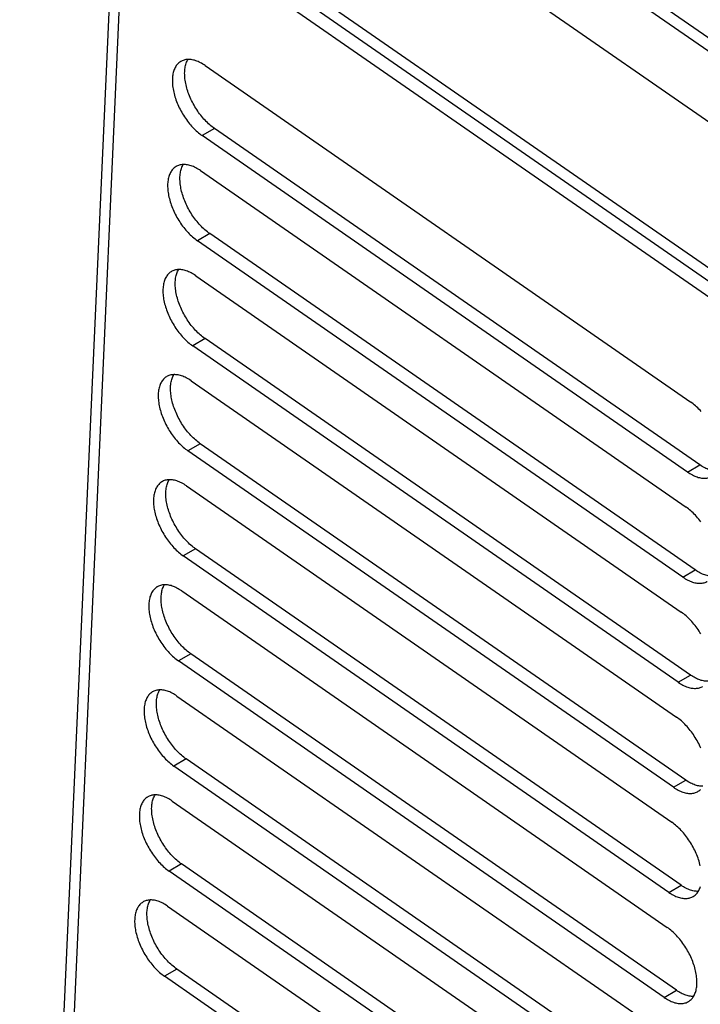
# Model space of a CAD drawing. Extents: x 0 to 594, y 0 to 420.
# Tile 33 of 55: x 494.56 to 500.56, y 130.64 to 139.32. Entities that reach past the tile are written whole.
import ezdxf

# ---------------------------------------------------------------- set-up
doc = ezdxf.new("R2010")
doc.units = 0
doc.header["$LTSCALE"] = 32.67
doc.layers.get('0').update_dxf_attribs({"linetype": 'CONTINUOUS'})

msp = doc.modelspace()

# ---------------------------------------------------------------- linework, layer by layer
at = {"color": 7, "linetype": 'CONTINUOUS'}
for p, q in [((502.2228, 138.056), (497.9467, 141.0213)), ((502.2176, 137.9402), (497.9415, 140.9055)), ((497.3681, 140.686), (501.6442, 137.7207)), ((495.5968, 140.6252), (502.2868, 135.986)), ((495.3978, 140.5276), (494.5623, 121.8896)), ((502.2817, 135.8703), (495.5916, 140.5095)), ((502.1732, 135.8074), (495.4831, 140.4466)), ((496.1968, 138.9173), (500.4729, 135.952)), ((500.5537, 135.3975), (496.2776, 138.3627)), ((500.4452, 135.3346), (496.1692, 138.2999)), ((496.1553, 137.9912), (500.4314, 135.0259)), ((500.5122, 134.4714), (496.2361, 137.4367)), ((500.4037, 134.4085), (496.1276, 137.3738)), ((496.1138, 137.0651), (500.3899, 134.0998)), ((500.3622, 133.4824), (496.0861, 136.4477)), ((500.4707, 133.5453), (496.1946, 136.5106)), ((496.0723, 136.139), (500.3484, 133.1738)), ((500.4292, 132.6192), (496.1531, 135.5845)), ((500.3207, 132.5564), (496.0446, 135.5216)), ((496.0308, 135.2129), (500.3069, 132.2477)), ((500.3877, 131.6932), (496.1116, 134.6584)), ((500.2792, 131.6303), (496.0031, 134.5955)), ((495.9893, 134.2869), (500.2654, 131.3216)), ((500.2377, 130.7042), (495.9616, 133.6695)), ((500.3462, 130.7671), (496.0701, 133.7323)), ((495.9478, 133.3608), (500.2238, 130.3955)), ((500.3047, 129.841), (496.0286, 132.8063)), ((500.1962, 129.7781), (495.9201, 132.7434)), ((495.9062, 132.4347), (500.1823, 129.4694)), ((500.2632, 128.9149), (495.9871, 131.8802)), ((500.1547, 128.852), (495.8786, 131.8173)), ((495.8647, 131.5086), (500.1408, 128.5434)), ((500.1131, 127.926), (495.8371, 130.8912)), ((500.2216, 127.9888), (495.9455, 130.9541))]:
    msp.add_line(p, q, dxfattribs=at)
at = {"color": 9, "linetype": 'CONTINUOUS'}
for p, q in [((495.4831, 140.4466), (494.6425, 121.6935)), ((496.2776, 138.3627), (496.1692, 138.2999)), ((496.2361, 137.4367), (496.1276, 137.3738)), ((496.1946, 136.5106), (496.0861, 136.4477)), ((496.1531, 135.5845), (496.0446, 135.5216)), ((500.4452, 135.3346), (500.5537, 135.3975)), ((496.1116, 134.6584), (496.0031, 134.5955)), ((500.4037, 134.4085), (500.5122, 134.4714)), ((496.0701, 133.7323), (495.9616, 133.6695)), ((500.3622, 133.4824), (500.4707, 133.5453)), ((496.0286, 132.8063), (495.9201, 132.7434)), ((500.3207, 132.5564), (500.4292, 132.6192)), ((495.9871, 131.8802), (495.8786, 131.8173)), ((500.2792, 131.6303), (500.3877, 131.6932)), ((495.9455, 130.9541), (495.8371, 130.8912)), ((500.2377, 130.7042), (500.3462, 130.7671))]:
    msp.add_line(p, q, dxfattribs=at)
at = {"color": 7, "linetype": 'CONTINUOUS'}
for points in [[(495.9824, 138.9546), (495.979, 138.9526), (495.972, 138.9478), (495.9653, 138.9426), (495.959, 138.9369), (495.9529, 138.9308), (495.9472, 138.9241), (495.9419, 138.917), (495.9369, 138.9094), (495.9323, 138.9014), (495.928, 138.893), (495.9241, 138.8841), (495.9206, 138.8748), (495.9175, 138.8652), (495.9148, 138.8551), (495.9125, 138.8448), (495.9105, 138.834), (495.909, 138.8229), (495.9078, 138.8116), (495.9071, 138.7999), (495.9068, 138.7879), (495.9069, 138.7757), (495.9073, 138.7632), (495.9082, 138.7505), (495.9095, 138.7376), (495.9112, 138.7245), (495.9133, 138.7112), (495.9158, 138.6978), (495.9187, 138.6843), (495.9219, 138.6706), (495.9256, 138.6569), (495.9296, 138.643), (495.934, 138.6292), (495.9388, 138.6153), (495.9439, 138.6013), (495.9494, 138.5874), (495.9552, 138.5736), (495.9614, 138.5598), (495.9678, 138.546), (495.9746, 138.5323), (495.9817, 138.5188), (495.9891, 138.5054), (495.9968, 138.4921), (496.0047, 138.479), (496.013, 138.4661), (496.0214, 138.4534), (496.0301, 138.441), (496.039, 138.4288), (496.0482, 138.4168), (496.0575, 138.4051), (496.067, 138.3938), (496.0767, 138.3827), (496.0866, 138.372), (496.0965, 138.3616), (496.1067, 138.3516), (496.1169, 138.3419), (496.1272, 138.3327), (496.1376, 138.3238), (496.1481, 138.3154), (496.1586, 138.3074), (496.1692, 138.2999)], [(496.1968, 138.9173), (496.1863, 138.9244), (496.1757, 138.931), (496.1651, 138.9372), (496.1546, 138.9428), (496.1441, 138.948), (496.1336, 138.9527), (496.1232, 138.9569), (496.1129, 138.9606), (496.1028, 138.9638), (496.0927, 138.9664), (496.0828, 138.9685), (496.073, 138.9701), (496.0634, 138.9711), (496.0539, 138.9717), (496.0446, 138.9717), (496.0356, 138.9711), (496.0268, 138.97), (496.0181, 138.9684), (496.0098, 138.9663), (496.0017, 138.9636), (495.9938, 138.9605), (495.9862, 138.9568), (495.9824, 138.9546)], [(496.2776, 138.3627), (496.2671, 138.3703), (496.2566, 138.3783), (496.2461, 138.3867), (496.2357, 138.3956), (496.2254, 138.4048), (496.2152, 138.4145), (496.205, 138.4245), (496.1951, 138.4349), (496.1852, 138.4456), (496.1755, 138.4566), (496.166, 138.468), (496.1567, 138.4797), (496.1475, 138.4916), (496.1386, 138.5039), (496.1299, 138.5163), (496.1214, 138.529), (496.1132, 138.5419), (496.1053, 138.555), (496.0976, 138.5683), (496.0902, 138.5817), (496.0831, 138.5952), (496.0763, 138.6089), (496.0698, 138.6226), (496.0637, 138.6364), (496.0579, 138.6503), (496.0524, 138.6642), (496.0473, 138.6781), (496.0425, 138.692), (496.0381, 138.7059), (496.0341, 138.7197), (496.0304, 138.7335), (496.0272, 138.7471), (496.0243, 138.7607), (496.0218, 138.7741), (496.0197, 138.7874), (496.018, 138.8005), (496.0167, 138.8134), (496.0158, 138.8261), (496.0154, 138.8385), (496.0153, 138.8508), (496.0156, 138.8627), (496.0163, 138.8744), (496.0175, 138.8858), (496.019, 138.8969), (496.021, 138.9076), (496.0233, 138.918), (496.026, 138.928), (496.0291, 138.9377), (496.0326, 138.947), (496.0365, 138.9558), (496.0408, 138.9643), (496.045, 138.9717)], [(495.9409, 138.0286), (495.9374, 138.0265), (495.9305, 138.0218), (495.9238, 138.0166), (495.9174, 138.0109), (495.9114, 138.0047), (495.9057, 137.998), (495.9004, 137.9909), (495.8954, 137.9833), (495.8908, 137.9753), (495.8865, 137.9669), (495.8826, 137.958), (495.8791, 137.9488), (495.876, 137.9391), (495.8733, 137.9291), (495.8709, 137.9187), (495.869, 137.9079), (495.8675, 137.8969), (495.8663, 137.8855), (495.8656, 137.8738), (495.8653, 137.8618), (495.8654, 137.8496), (495.8658, 137.8371), (495.8667, 137.8244), (495.868, 137.8115), (495.8697, 137.7984), (495.8718, 137.7852), (495.8743, 137.7717), (495.8772, 137.7582), (495.8804, 137.7445), (495.8841, 137.7308), (495.8881, 137.717), (495.8925, 137.7031), (495.8973, 137.6892), (495.9024, 137.6753), (495.9079, 137.6614), (495.9137, 137.6475), (495.9198, 137.6337), (495.9263, 137.6199), (495.9331, 137.6063), (495.9402, 137.5927), (495.9476, 137.5793), (495.9553, 137.566), (495.9632, 137.553), (495.9714, 137.5401), (495.9799, 137.5274), (495.9886, 137.5149), (495.9975, 137.5027), (496.0067, 137.4907), (496.016, 137.4791), (496.0255, 137.4677), (496.0352, 137.4566), (496.045, 137.4459), (496.055, 137.4355), (496.0651, 137.4255), (496.0754, 137.4159), (496.0857, 137.4066), (496.0961, 137.3978), (496.1066, 137.3893), (496.1171, 137.3813), (496.1276, 137.3738)], [(496.1553, 137.9912), (496.1447, 137.9983), (496.1342, 138.0049), (496.1236, 138.0111), (496.113, 138.0168), (496.1025, 138.022), (496.0921, 138.0266), (496.0817, 138.0308), (496.0714, 138.0345), (496.0613, 138.0377), (496.0512, 138.0403), (496.0413, 138.0424), (496.0315, 138.044), (496.0218, 138.0451), (496.0124, 138.0456), (496.0031, 138.0456), (495.9941, 138.045), (495.9852, 138.044), (495.9766, 138.0424), (495.9683, 138.0402), (495.9601, 138.0376), (495.9523, 138.0344), (495.9447, 138.0307), (495.9409, 138.0286)], [(496.2361, 137.4367), (496.2256, 137.4442), (496.2151, 137.4522), (496.2046, 137.4606), (496.1942, 137.4695), (496.1839, 137.4787), (496.1736, 137.4884), (496.1635, 137.4984), (496.1535, 137.5088), (496.1437, 137.5195), (496.134, 137.5306), (496.1245, 137.5419), (496.1152, 137.5536), (496.106, 137.5656), (496.0971, 137.5778), (496.0884, 137.5902), (496.0799, 137.6029), (496.0717, 137.6158), (496.0638, 137.6289), (496.0561, 137.6422), (496.0487, 137.6556), (496.0416, 137.6691), (496.0348, 137.6828), (496.0283, 137.6965), (496.0222, 137.7104), (496.0164, 137.7242), (496.0109, 137.7381), (496.0058, 137.752), (496.001, 137.7659), (495.9966, 137.7798), (495.9926, 137.7936), (495.9889, 137.8074), (495.9857, 137.8211), (495.9828, 137.8346), (495.9803, 137.848), (495.9782, 137.8613), (495.9765, 137.8744), (495.9752, 137.8873), (495.9743, 137.9), (495.9738, 137.9125), (495.9738, 137.9247), (495.9741, 137.9367), (495.9748, 137.9483), (495.976, 137.9597), (495.9775, 137.9708), (495.9794, 137.9815), (495.9818, 137.9919), (495.9845, 138.002), (495.9876, 138.0116), (495.9911, 138.0209), (495.995, 138.0297), (495.9993, 138.0382), (496.0035, 138.0456)], [(495.8994, 137.1025), (495.8959, 137.1004), (495.889, 137.0957), (495.8823, 137.0905), (495.8759, 137.0848), (495.8699, 137.0786), (495.8642, 137.0719), (495.8589, 137.0648), (495.8539, 137.0572), (495.8493, 137.0492), (495.845, 137.0408), (495.8411, 137.0319), (495.8376, 137.0227), (495.8345, 137.013), (495.8318, 137.003), (495.8294, 136.9926), (495.8275, 136.9819), (495.826, 136.9708), (495.8248, 136.9594), (495.8241, 136.9477), (495.8238, 136.9357), (495.8238, 136.9235), (495.8243, 136.911), (495.8252, 136.8983), (495.8265, 136.8854), (495.8282, 136.8723), (495.8303, 136.8591), (495.8328, 136.8457), (495.8356, 136.8321), (495.8389, 136.8184), (495.8426, 136.8047), (495.8466, 136.7909), (495.851, 136.777), (495.8558, 136.7631), (495.8609, 136.7492), (495.8664, 136.7353), (495.8722, 136.7214), (495.8783, 136.7076), (495.8848, 136.6938), (495.8916, 136.6802), (495.8987, 136.6666), (495.9061, 136.6532), (495.9138, 136.64), (495.9217, 136.6269), (495.9299, 136.614), (495.9384, 136.6013), (495.9471, 136.5888), (495.956, 136.5766), (495.9652, 136.5646), (495.9745, 136.553), (495.984, 136.5416), (495.9937, 136.5305), (496.0035, 136.5198), (496.0135, 136.5094), (496.0236, 136.4994), (496.0339, 136.4898), (496.0442, 136.4805), (496.0546, 136.4717), (496.065, 136.4633), (496.0756, 136.4553), (496.0861, 136.4477)], [(496.1138, 137.0651), (496.1032, 137.0722), (496.0926, 137.0788), (496.0821, 137.085), (496.0715, 137.0907), (496.061, 137.0959), (496.0506, 137.1006), (496.0402, 137.1048), (496.0299, 137.1084), (496.0197, 137.1116), (496.0097, 137.1142), (495.9997, 137.1163), (495.99, 137.1179), (495.9803, 137.119), (495.9709, 137.1195), (495.9616, 137.1195), (495.9526, 137.119), (495.9437, 137.1179), (495.9351, 137.1163), (495.9267, 137.1141), (495.9186, 137.1115), (495.9108, 137.1083), (495.9032, 137.1046), (495.8994, 137.1025)], [(496.1946, 136.5106), (496.1841, 136.5181), (496.1735, 136.5261), (496.1631, 136.5346), (496.1527, 136.5434), (496.1423, 136.5527), (496.1321, 136.5623), (496.122, 136.5723), (496.112, 136.5827), (496.1022, 136.5934), (496.0925, 136.6045), (496.083, 136.6158), (496.0736, 136.6275), (496.0645, 136.6395), (496.0556, 136.6517), (496.0469, 136.6642), (496.0384, 136.6769), (496.0302, 136.6897), (496.0223, 136.7028), (496.0146, 136.7161), (496.0072, 136.7295), (496.0001, 136.7431), (495.9933, 136.7567), (495.9868, 136.7705), (495.9807, 136.7843), (495.9748, 136.7982), (495.9694, 136.8121), (495.9643, 136.826), (495.9595, 136.8399), (495.9551, 136.8537), (495.9511, 136.8676), (495.9474, 136.8813), (495.9441, 136.895), (495.9413, 136.9085), (495.9388, 136.9219), (495.9367, 136.9352), (495.935, 136.9483), (495.9337, 136.9612), (495.9328, 136.9739), (495.9323, 136.9864), (495.9323, 136.9986), (495.9326, 137.0106), (495.9333, 137.0223), (495.9344, 137.0337), (495.936, 137.0447), (495.9379, 137.0555), (495.9403, 137.0659), (495.943, 137.0759), (495.9461, 137.0855), (495.9496, 137.0948), (495.9535, 137.1037), (495.9578, 137.1121), (495.962, 137.1195)], [(495.8579, 136.1764), (495.8544, 136.1743), (495.8474, 136.1696), (495.8408, 136.1644), (495.8344, 136.1587), (495.8284, 136.1525), (495.8227, 136.1459), (495.8174, 136.1387), (495.8124, 136.1312), (495.8078, 136.1232), (495.8035, 136.1147), (495.7996, 136.1059), (495.7961, 136.0966), (495.793, 136.0869), (495.7903, 136.0769), (495.7879, 136.0665), (495.786, 136.0558), (495.7844, 136.0447), (495.7833, 136.0333), (495.7826, 136.0216), (495.7822, 136.0097), (495.7823, 135.9974), (495.7828, 135.985), (495.7837, 135.9723), (495.785, 135.9594), (495.7867, 135.9463), (495.7888, 135.933), (495.7913, 135.9196), (495.7941, 135.906), (495.7974, 135.8924), (495.8011, 135.8786), (495.8051, 135.8648), (495.8095, 135.8509), (495.8142, 135.837), (495.8194, 135.8231), (495.8248, 135.8092), (495.8307, 135.7953), (495.8368, 135.7815), (495.8433, 135.7678), (495.8501, 135.7541), (495.8572, 135.7406), (495.8646, 135.7272), (495.8723, 135.7139), (495.8802, 135.7008), (495.8884, 135.6879), (495.8969, 135.6752), (495.9056, 135.6627), (495.9145, 135.6505), (495.9236, 135.6386), (495.933, 135.6269), (495.9425, 135.6155), (495.9522, 135.6045), (495.962, 135.5937), (495.972, 135.5834), (495.9821, 135.5733), (495.9923, 135.5637), (496.0027, 135.5544), (496.0131, 135.5456), (496.0235, 135.5372), (496.0341, 135.5292), (496.0446, 135.5216)], [(496.0723, 136.139), (496.0617, 136.1461), (496.0511, 136.1528), (496.0406, 136.1589), (496.03, 136.1646), (496.0195, 136.1698), (496.0091, 136.1745), (495.9987, 136.1787), (495.9884, 136.1824), (495.9782, 136.1855), (495.9682, 136.1882), (495.9582, 136.1903), (495.9484, 136.1918), (495.9388, 136.1929), (495.9294, 136.1934), (495.9201, 136.1934), (495.9111, 136.1929), (495.9022, 136.1918), (495.8936, 136.1902), (495.8852, 136.1881), (495.8771, 136.1854), (495.8693, 136.1822), (495.8617, 136.1785), (495.8579, 136.1764)], [(496.1531, 135.5845), (496.1426, 135.5921), (496.132, 135.6001), (496.1216, 135.6085), (496.1112, 135.6173), (496.1008, 135.6266), (496.0906, 135.6362), (496.0805, 135.6462), (496.0705, 135.6566), (496.0607, 135.6673), (496.051, 135.6784), (496.0415, 135.6898), (496.0321, 135.7014), (496.023, 135.7134), (496.0141, 135.7256), (496.0054, 135.7381), (495.9969, 135.7508), (495.9887, 135.7637), (495.9807, 135.7768), (495.9731, 135.79), (495.9657, 135.8034), (495.9586, 135.817), (495.9518, 135.8306), (495.9453, 135.8444), (495.9392, 135.8582), (495.9333, 135.8721), (495.9279, 135.886), (495.9227, 135.8999), (495.918, 135.9138), (495.9136, 135.9277), (495.9095, 135.9415), (495.9059, 135.9552), (495.9026, 135.9689), (495.8998, 135.9824), (495.8973, 135.9959), (495.8952, 136.0091), (495.8935, 136.0222), (495.8922, 136.0351), (495.8913, 136.0478), (495.8908, 136.0603), (495.8907, 136.0725), (495.8911, 136.0845), (495.8918, 136.0962), (495.8929, 136.1076), (495.8945, 136.1186), (495.8964, 136.1294), (495.8987, 136.1398), (495.9015, 136.1498), (495.9046, 136.1595), (495.9081, 136.1687), (495.912, 136.1776), (495.9162, 136.186), (495.9205, 136.1934)], [(500.5654, 135.8692), (500.5555, 135.8799), (500.5455, 135.8903), (500.5354, 135.9003), (500.5252, 135.9099), (500.5149, 135.9192), (500.5045, 135.928), (500.494, 135.9364), (500.4835, 135.9444), (500.4729, 135.952)], [(500.7055, 135.3431), (500.6967, 135.3431), (500.6872, 135.3436), (500.6776, 135.3446), (500.6678, 135.3462), (500.6579, 135.3483), (500.6478, 135.351), (500.6376, 135.3541), (500.6273, 135.3578), (500.617, 135.362), (500.6065, 135.3667), (500.596, 135.3719), (500.5855, 135.3776), (500.5749, 135.3837), (500.5643, 135.3904), (500.5537, 135.3975)], [(500.4452, 135.3346), (500.4558, 135.3275), (500.4664, 135.3209), (500.477, 135.3147), (500.4875, 135.309), (500.498, 135.3038), (500.5085, 135.2991), (500.5188, 135.2949), (500.5291, 135.2913), (500.5393, 135.2881), (500.5494, 135.2855), (500.5593, 135.2834), (500.5691, 135.2818), (500.5787, 135.2807), (500.5882, 135.2802), (500.5974, 135.2802), (500.6065, 135.2807), (500.6153, 135.2818), (500.6239, 135.2834), (500.6323, 135.2856), (500.6404, 135.2882), (500.6483, 135.2914), (500.6558, 135.2951), (500.6596, 135.2972)], [(495.8164, 135.2503), (495.8129, 135.2482), (495.8059, 135.2435), (495.7993, 135.2383), (495.7929, 135.2326), (495.7869, 135.2264), (495.7812, 135.2198), (495.7758, 135.2127), (495.7709, 135.2051), (495.7662, 135.1971), (495.762, 135.1886), (495.7581, 135.1798), (495.7546, 135.1705), (495.7515, 135.1609), (495.7487, 135.1508), (495.7464, 135.1404), (495.7445, 135.1297), (495.7429, 135.1186), (495.7418, 135.1072), (495.7411, 135.0956), (495.7407, 135.0836), (495.7408, 135.0714), (495.7413, 135.0589), (495.7422, 135.0462), (495.7435, 135.0333), (495.7452, 135.0202), (495.7473, 135.0069), (495.7497, 134.9935), (495.7526, 134.9799), (495.7559, 134.9663), (495.7595, 134.9525), (495.7636, 134.9387), (495.768, 134.9248), (495.7727, 134.9109), (495.7779, 134.897), (495.7833, 134.8831), (495.7891, 134.8693), (495.7953, 134.8554), (495.8018, 134.8417), (495.8086, 134.828), (495.8157, 134.8145), (495.8231, 134.8011), (495.8307, 134.7878), (495.8387, 134.7747), (495.8469, 134.7618), (495.8554, 134.7491), (495.8641, 134.7367), (495.873, 134.7244), (495.8821, 134.7125), (495.8915, 134.7008), (495.901, 134.6894), (495.9107, 134.6784), (495.9205, 134.6677), (495.9305, 134.6573), (495.9406, 134.6473), (495.9508, 134.6376), (495.9612, 134.6284), (495.9716, 134.6195), (495.982, 134.6111), (495.9925, 134.6031), (496.0031, 134.5955)], [(496.0308, 135.2129), (496.0202, 135.22), (496.0096, 135.2267), (495.999, 135.2328), (495.9885, 135.2385), (495.978, 135.2437), (495.9676, 135.2484), (495.9572, 135.2526), (495.9469, 135.2563), (495.9367, 135.2594), (495.9266, 135.2621), (495.9167, 135.2642), (495.9069, 135.2658), (495.8973, 135.2668), (495.8879, 135.2673), (495.8786, 135.2673), (495.8695, 135.2668), (495.8607, 135.2657), (495.8521, 135.2641), (495.8437, 135.262), (495.8356, 135.2593), (495.8278, 135.2561), (495.8202, 135.2524), (495.8164, 135.2503)], [(496.1116, 134.6584), (496.101, 134.666), (496.0905, 134.674), (496.08, 134.6824), (496.0696, 134.6912), (496.0593, 134.7005), (496.0491, 134.7101), (496.039, 134.7201), (496.029, 134.7305), (496.0192, 134.7413), (496.0095, 134.7523), (496, 134.7637), (495.9906, 134.7754), (495.9815, 134.7873), (495.9726, 134.7995), (495.9639, 134.812), (495.9554, 134.8247), (495.9472, 134.8376), (495.9392, 134.8507), (495.9316, 134.8639), (495.9242, 134.8774), (495.9171, 134.8909), (495.9103, 134.9046), (495.9038, 134.9183), (495.8976, 134.9321), (495.8918, 134.946), (495.8863, 134.9599), (495.8812, 134.9738), (495.8765, 134.9877), (495.8721, 135.0016), (495.868, 135.0154), (495.8644, 135.0292), (495.8611, 135.0428), (495.8582, 135.0564), (495.8558, 135.0698), (495.8537, 135.0831), (495.852, 135.0961), (495.8507, 135.1091), (495.8498, 135.1218), (495.8493, 135.1342), (495.8492, 135.1465), (495.8496, 135.1584), (495.8503, 135.1701), (495.8514, 135.1815), (495.853, 135.1926), (495.8549, 135.2033), (495.8572, 135.2137), (495.86, 135.2237), (495.8631, 135.2334), (495.8666, 135.2426), (495.8705, 135.2515), (495.8747, 135.2599), (495.879, 135.2673)], [(500.5615, 134.897), (500.5524, 134.909), (500.5431, 134.9206), (500.5335, 134.932), (500.5238, 134.9431), (500.514, 134.9538), (500.504, 134.9642), (500.4939, 134.9742), (500.4837, 134.9838), (500.4734, 134.9931), (500.463, 135.0019), (500.4525, 135.0104), (500.442, 135.0184), (500.4314, 135.0259)], [(500.664, 134.417), (500.6552, 134.417), (500.6457, 134.4175), (500.6361, 134.4186), (500.6263, 134.4201), (500.6164, 134.4223), (500.6063, 134.4249), (500.5961, 134.4281), (500.5858, 134.4317), (500.5755, 134.4359), (500.565, 134.4406), (500.5545, 134.4458), (500.544, 134.4515), (500.5334, 134.4577), (500.5228, 134.4643), (500.5122, 134.4714)], [(500.4037, 134.4085), (500.4143, 134.4014), (500.4249, 134.3948), (500.4355, 134.3886), (500.446, 134.3829), (500.4565, 134.3777), (500.467, 134.3731), (500.4773, 134.3689), (500.4876, 134.3652), (500.4978, 134.362), (500.5079, 134.3594), (500.5178, 134.3573), (500.5276, 134.3557), (500.5372, 134.3546), (500.5467, 134.3541), (500.5559, 134.3541), (500.565, 134.3547), (500.5738, 134.3557), (500.5824, 134.3573), (500.5908, 134.3595), (500.5989, 134.3621), (500.6068, 134.3653), (500.6143, 134.369), (500.6181, 134.3711)], [(495.7749, 134.3242), (495.7714, 134.3222), (495.7644, 134.3174), (495.7577, 134.3122), (495.7514, 134.3065), (495.7454, 134.3004), (495.7397, 134.2937), (495.7343, 134.2866), (495.7293, 134.279), (495.7247, 134.271), (495.7205, 134.2626), (495.7166, 134.2537), (495.7131, 134.2444), (495.71, 134.2348), (495.7072, 134.2247), (495.7049, 134.2143), (495.703, 134.2036), (495.7014, 134.1925), (495.7003, 134.1812), (495.6996, 134.1695), (495.6992, 134.1575), (495.6993, 134.1453), (495.6998, 134.1328), (495.7007, 134.1201), (495.702, 134.1072), (495.7037, 134.0941), (495.7057, 134.0808), (495.7082, 134.0674), (495.7111, 134.0539), (495.7144, 134.0402), (495.718, 134.0265), (495.7221, 134.0126), (495.7265, 133.9988), (495.7312, 133.9849), (495.7363, 133.9709), (495.7418, 133.957), (495.7476, 133.9432), (495.7538, 133.9294), (495.7603, 133.9156), (495.7671, 133.9019), (495.7742, 133.8884), (495.7815, 133.875), (495.7892, 133.8617), (495.7972, 133.8486), (495.8054, 133.8357), (495.8139, 133.823), (495.8226, 133.8106), (495.8315, 133.7984), (495.8406, 133.7864), (495.8499, 133.7747), (495.8595, 133.7634), (495.8692, 133.7523), (495.879, 133.7416), (495.889, 133.7312), (495.8991, 133.7212), (495.9093, 133.7115), (495.9196, 133.7023), (495.93, 133.6934), (495.9405, 133.685), (495.951, 133.677), (495.9616, 133.6695)], [(495.9893, 134.2869), (495.9787, 134.294), (495.9681, 134.3006), (495.9575, 134.3068), (495.947, 134.3124), (495.9365, 134.3176), (495.926, 134.3223), (495.9157, 134.3265), (495.9054, 134.3302), (495.8952, 134.3334), (495.8851, 134.336), (495.8752, 134.3381), (495.8654, 134.3397), (495.8558, 134.3407), (495.8463, 134.3413), (495.8371, 134.3413), (495.828, 134.3407), (495.8192, 134.3396), (495.8106, 134.338), (495.8022, 134.3359), (495.7941, 134.3332), (495.7862, 134.3301), (495.7787, 134.3264), (495.7749, 134.3242)], [(496.0701, 133.7323), (496.0595, 133.7399), (496.049, 133.7479), (496.0385, 133.7563), (496.0281, 133.7652), (496.0178, 133.7744), (496.0076, 133.7841), (495.9975, 133.7941), (495.9875, 133.8044), (495.9776, 133.8152), (495.968, 133.8262), (495.9584, 133.8376), (495.9491, 133.8493), (495.94, 133.8612), (495.931, 133.8735), (495.9223, 133.8859), (495.9139, 133.8986), (495.9057, 133.9115), (495.8977, 133.9246), (495.89, 133.9379), (495.8826, 133.9513), (495.8755, 133.9648), (495.8688, 133.9785), (495.8623, 133.9922), (495.8561, 134.006), (495.8503, 134.0199), (495.8448, 134.0338), (495.8397, 134.0477), (495.8349, 134.0616), (495.8305, 134.0755), (495.8265, 134.0893), (495.8229, 134.1031), (495.8196, 134.1167), (495.8167, 134.1303), (495.8142, 134.1437), (495.8121, 134.157), (495.8105, 134.1701), (495.8092, 134.183), (495.8083, 134.1957), (495.8078, 134.2081), (495.8077, 134.2204), (495.808, 134.2323), (495.8088, 134.244), (495.8099, 134.2554), (495.8114, 134.2665), (495.8134, 134.2772), (495.8157, 134.2876), (495.8185, 134.2976), (495.8216, 134.3073), (495.8251, 134.3166), (495.829, 134.3254), (495.8332, 134.3339), (495.8375, 134.3413)], [(500.5623, 133.9076), (500.5543, 133.9207), (500.5461, 133.9336), (500.5376, 133.9463), (500.5289, 133.9587), (500.52, 133.9709), (500.5109, 133.9829), (500.5015, 133.9946), (500.492, 134.0059), (500.4823, 134.017), (500.4725, 134.0277), (500.4625, 134.0381), (500.4524, 134.0481), (500.4422, 134.0578), (500.4318, 134.067), (500.4214, 134.0759), (500.411, 134.0843), (500.4005, 134.0923), (500.3899, 134.0998)], [(500.3622, 133.4824), (500.3728, 133.4753), (500.3834, 133.4687), (500.394, 133.4625), (500.4045, 133.4569), (500.415, 133.4517), (500.4254, 133.447), (500.4358, 133.4428), (500.4461, 133.4391), (500.4563, 133.4359), (500.4664, 133.4333), (500.4763, 133.4312), (500.4861, 133.4296), (500.4957, 133.4286), (500.5051, 133.428), (500.5144, 133.428), (500.5235, 133.4286), (500.5323, 133.4297), (500.5409, 133.4313), (500.5493, 133.4334), (500.5574, 133.4361), (500.5652, 133.4392), (500.5728, 133.4429), (500.5766, 133.4451)], [(500.6225, 133.4909), (500.6136, 133.4909), (500.6042, 133.4914), (500.5946, 133.4925), (500.5848, 133.4941), (500.5748, 133.4962), (500.5648, 133.4988), (500.5546, 133.502), (500.5443, 133.5057), (500.5339, 133.5098), (500.5235, 133.5145), (500.513, 133.5197), (500.5024, 133.5254), (500.4919, 133.5316), (500.4813, 133.5382), (500.4707, 133.5453)], [(495.7334, 133.3982), (495.7299, 133.3961), (495.7229, 133.3914), (495.7162, 133.3862), (495.7099, 133.3805), (495.7039, 133.3743), (495.6982, 133.3676), (495.6928, 133.3605), (495.6878, 133.3529), (495.6832, 133.3449), (495.679, 133.3365), (495.6751, 133.3276), (495.6716, 133.3183), (495.6684, 133.3087), (495.6657, 133.2987), (495.6634, 133.2883), (495.6614, 133.2775), (495.6599, 133.2665), (495.6588, 133.2551), (495.658, 133.2434), (495.6577, 133.2314), (495.6578, 133.2192), (495.6583, 133.2067), (495.6592, 133.194), (495.6604, 133.1811), (495.6621, 133.168), (495.6642, 133.1548), (495.6667, 133.1413), (495.6696, 133.1278), (495.6729, 133.1141), (495.6765, 133.1004), (495.6805, 133.0866), (495.6849, 133.0727), (495.6897, 133.0588), (495.6948, 133.0449), (495.7003, 133.031), (495.7061, 133.0171), (495.7123, 133.0033), (495.7188, 132.9895), (495.7255, 132.9759), (495.7326, 132.9623), (495.74, 132.9489), (495.7477, 132.9356), (495.7557, 132.9226), (495.7639, 132.9097), (495.7723, 132.897), (495.781, 132.8845), (495.79, 132.8723), (495.7991, 132.8603), (495.8084, 132.8487), (495.818, 132.8373), (495.8276, 132.8262), (495.8375, 132.8155), (495.8475, 132.8051), (495.8576, 132.7951), (495.8678, 132.7855), (495.8781, 132.7762), (495.8885, 132.7674), (495.899, 132.7589), (495.9095, 132.7509), (495.9201, 132.7434)], [(495.9478, 133.3608), (495.9372, 133.3679), (495.9266, 133.3745), (495.916, 133.3807), (495.9055, 133.3864), (495.895, 133.3916), (495.8845, 133.3962), (495.8742, 133.4004), (495.8639, 133.4041), (495.8537, 133.4073), (495.8436, 133.4099), (495.8337, 133.412), (495.8239, 133.4136), (495.8143, 133.4147), (495.8048, 133.4152), (495.7956, 133.4152), (495.7865, 133.4146), (495.7777, 133.4136), (495.7691, 133.412), (495.7607, 133.4098), (495.7526, 133.4072), (495.7447, 133.404), (495.7372, 133.4003), (495.7334, 133.3982)], [(496.0286, 132.8063), (496.018, 132.8138), (496.0075, 132.8218), (495.997, 132.8302), (495.9866, 132.8391), (495.9763, 132.8483), (495.9661, 132.858), (495.956, 132.868), (495.946, 132.8784), (495.9361, 132.8891), (495.9264, 132.9002), (495.9169, 132.9115), (495.9076, 132.9232), (495.8985, 132.9352), (495.8895, 132.9474), (495.8808, 132.9598), (495.8724, 132.9725), (495.8642, 132.9854), (495.8562, 132.9985), (495.8485, 133.0118), (495.8411, 133.0252), (495.834, 133.0387), (495.8272, 133.0524), (495.8208, 133.0661), (495.8146, 133.08), (495.8088, 133.0938), (495.8033, 133.1077), (495.7982, 133.1216), (495.7934, 133.1355), (495.789, 133.1494), (495.785, 133.1632), (495.7814, 133.177), (495.7781, 133.1907), (495.7752, 133.2042), (495.7727, 133.2176), (495.7706, 133.2309), (495.7689, 133.244), (495.7677, 133.2569), (495.7668, 133.2696), (495.7663, 133.2821), (495.7662, 133.2943), (495.7665, 133.3063), (495.7673, 133.3179), (495.7684, 133.3293), (495.7699, 133.3404), (495.7719, 133.3511), (495.7742, 133.3615), (495.7769, 133.3716), (495.7801, 133.3812), (495.7836, 133.3905), (495.7874, 133.3993), (495.7917, 133.4078), (495.796, 133.4152)], [(500.5623, 132.9), (500.5562, 132.9139), (500.5497, 132.9276), (500.5429, 132.9413), (500.5358, 132.9548), (500.5284, 132.9682), (500.5208, 132.9815), (500.5128, 132.9946), (500.5046, 133.0075), (500.4961, 133.0202), (500.4874, 133.0326), (500.4785, 133.0449), (500.4694, 133.0568), (500.46, 133.0685), (500.4505, 133.0799), (500.4408, 133.0909), (500.431, 133.1016), (500.421, 133.112), (500.4109, 133.122), (500.4007, 133.1317), (500.3903, 133.1409), (500.3799, 133.1498), (500.3695, 133.1582), (500.3589, 133.1662), (500.3484, 133.1738)], [(500.581, 132.5648), (500.5721, 132.5648), (500.5627, 132.5653), (500.5531, 132.5664), (500.5433, 132.568), (500.5333, 132.5701), (500.5233, 132.5727), (500.5131, 132.5759), (500.5028, 132.5796), (500.4924, 132.5838), (500.482, 132.5885), (500.4715, 132.5937), (500.4609, 132.5993), (500.4504, 132.6055), (500.4398, 132.6121), (500.4292, 132.6192)], [(500.3207, 132.5564), (500.3313, 132.5493), (500.3419, 132.5426), (500.3524, 132.5365), (500.363, 132.5308), (500.3735, 132.5256), (500.3839, 132.5209), (500.3943, 132.5167), (500.4046, 132.513), (500.4148, 132.5099), (500.4248, 132.5072), (500.4348, 132.5051), (500.4446, 132.5035), (500.4542, 132.5025), (500.4636, 132.502), (500.4729, 132.502), (500.4819, 132.5025), (500.4908, 132.5036), (500.4994, 132.5052), (500.5078, 132.5073), (500.5159, 132.51), (500.5237, 132.5132), (500.5313, 132.5169), (500.5351, 132.519)], [(500.5351, 132.519), (500.5386, 132.5211), (500.5456, 132.5258), (500.5522, 132.531), (500.5586, 132.5367)], [(495.6918, 132.4721), (495.6884, 132.47), (495.6814, 132.4653), (495.6747, 132.4601), (495.6684, 132.4544), (495.6623, 132.4482), (495.6567, 132.4415), (495.6513, 132.4344), (495.6463, 132.4268), (495.6417, 132.4188), (495.6374, 132.4104), (495.6336, 132.4015), (495.6301, 132.3923), (495.6269, 132.3826), (495.6242, 132.3726), (495.6219, 132.3622), (495.6199, 132.3514), (495.6184, 132.3404), (495.6173, 132.329), (495.6165, 132.3173), (495.6162, 132.3053), (495.6163, 132.2931), (495.6168, 132.2806), (495.6176, 132.2679), (495.6189, 132.255), (495.6206, 132.2419), (495.6227, 132.2287), (495.6252, 132.2153), (495.6281, 132.2017), (495.6314, 132.188), (495.635, 132.1743), (495.639, 132.1605), (495.6434, 132.1466), (495.6482, 132.1327), (495.6533, 132.1188), (495.6588, 132.1049), (495.6646, 132.091), (495.6708, 132.0772), (495.6772, 132.0634), (495.684, 132.0498), (495.6911, 132.0362), (495.6985, 132.0228), (495.7062, 132.0096), (495.7142, 131.9965), (495.7224, 131.9836), (495.7308, 131.9709), (495.7395, 131.9584), (495.7485, 131.9462), (495.7576, 131.9342), (495.7669, 131.9226), (495.7764, 131.9112), (495.7861, 131.9001), (495.796, 131.8894), (495.806, 131.879), (495.8161, 131.869), (495.8263, 131.8594), (495.8366, 131.8501), (495.847, 131.8413), (495.8575, 131.8329), (495.868, 131.8249), (495.8786, 131.8173)], [(495.9062, 132.4347), (495.8957, 132.4418), (495.8851, 132.4484), (495.8745, 132.4546), (495.864, 132.4603), (495.8535, 132.4655), (495.843, 132.4702), (495.8326, 132.4744), (495.8224, 132.478), (495.8122, 132.4812), (495.8021, 132.4838), (495.7922, 132.4859), (495.7824, 132.4875), (495.7728, 132.4886), (495.7633, 132.4891), (495.7541, 132.4891), (495.745, 132.4886), (495.7362, 132.4875), (495.7276, 132.4859), (495.7192, 132.4837), (495.7111, 132.4811), (495.7032, 132.4779), (495.6957, 132.4742), (495.6918, 132.4721)], [(495.9871, 131.8802), (495.9765, 131.8877), (495.966, 131.8957), (495.9555, 131.9042), (495.9451, 131.913), (495.9348, 131.9223), (495.9246, 131.9319), (495.9144, 131.9419), (495.9045, 131.9523), (495.8946, 131.963), (495.8849, 131.9741), (495.8754, 131.9854), (495.8661, 131.9971), (495.8569, 132.0091), (495.848, 132.0213), (495.8393, 132.0338), (495.8309, 132.0464), (495.8226, 132.0593), (495.8147, 132.0724), (495.807, 132.0857), (495.7996, 132.0991), (495.7925, 132.1127), (495.7857, 132.1263), (495.7793, 132.1401), (495.7731, 132.1539), (495.7673, 132.1678), (495.7618, 132.1817), (495.7567, 132.1956), (495.7519, 132.2095), (495.7475, 132.2233), (495.7435, 132.2372), (495.7398, 132.2509), (495.7366, 132.2646), (495.7337, 132.2781), (495.7312, 132.2915), (495.7291, 132.3048), (495.7274, 132.3179), (495.7261, 132.3308), (495.7252, 132.3435), (495.7248, 132.356), (495.7247, 132.3682), (495.725, 132.3802), (495.7257, 132.3919), (495.7269, 132.4033), (495.7284, 132.4143), (495.7304, 132.4251), (495.7327, 132.4355), (495.7354, 132.4455), (495.7385, 132.4551), (495.742, 132.4644), (495.7459, 132.4733), (495.7502, 132.4817), (495.7545, 132.4891)], [(500.5574, 131.8633), (500.5541, 131.8769), (500.5504, 131.8907), (500.5464, 131.9045), (500.542, 131.9184), (500.5372, 131.9323), (500.5321, 131.9462), (500.5266, 131.9601), (500.5208, 131.974), (500.5147, 131.9878), (500.5082, 132.0015), (500.5014, 132.0152), (500.4943, 132.0287), (500.4869, 132.0421), (500.4792, 132.0554), (500.4713, 132.0685), (500.4631, 132.0814), (500.4546, 132.0941), (500.4459, 132.1066), (500.437, 132.1188), (500.4278, 132.1307), (500.4185, 132.1424), (500.409, 132.1538), (500.3993, 132.1648), (500.3895, 132.1756), (500.3795, 132.1859), (500.3694, 132.196), (500.3591, 132.2056), (500.3488, 132.2149), (500.3384, 132.2237), (500.328, 132.2321), (500.3174, 132.2401), (500.3069, 132.2477)], [(500.5395, 131.6388), (500.5306, 131.6387), (500.5212, 131.6393), (500.5115, 131.6403), (500.5018, 131.6419), (500.4918, 131.644), (500.4818, 131.6467), (500.4716, 131.6498), (500.4613, 131.6535), (500.4509, 131.6577), (500.4405, 131.6624), (500.43, 131.6676), (500.4194, 131.6733), (500.4088, 131.6794), (500.3983, 131.6861), (500.3877, 131.6932)], [(500.4936, 131.5929), (500.4971, 131.595), (500.5041, 131.5997), (500.5107, 131.6049), (500.5171, 131.6106), (500.5231, 131.6168), (500.5288, 131.6234), (500.5341, 131.6306), (500.5391, 131.6381), (500.5437, 131.6461), (500.548, 131.6546), (500.5519, 131.6634), (500.5554, 131.6727), (500.5585, 131.6824)], [(500.2792, 131.6303), (500.2898, 131.6232), (500.3004, 131.6165), (500.3109, 131.6104), (500.3215, 131.6047), (500.332, 131.5995), (500.3424, 131.5948), (500.3528, 131.5906), (500.3631, 131.5869), (500.3733, 131.5838), (500.3833, 131.5811), (500.3933, 131.579), (500.403, 131.5775), (500.4127, 131.5764), (500.4221, 131.5759), (500.4314, 131.5759), (500.4404, 131.5764), (500.4493, 131.5775), (500.4579, 131.5791), (500.4663, 131.5812), (500.4744, 131.5839), (500.4822, 131.5871), (500.4898, 131.5908), (500.4936, 131.5929)], [(495.6503, 131.546), (495.6469, 131.5439), (495.6399, 131.5392), (495.6332, 131.534), (495.6268, 131.5283), (495.6208, 131.5221), (495.6151, 131.5155), (495.6098, 131.5083), (495.6048, 131.5008), (495.6002, 131.4928), (495.5959, 131.4843), (495.592, 131.4755), (495.5885, 131.4662), (495.5854, 131.4565), (495.5827, 131.4465), (495.5804, 131.4361), (495.5784, 131.4254), (495.5769, 131.4143), (495.5757, 131.4029), (495.575, 131.3912), (495.5747, 131.3793), (495.5748, 131.367), (495.5752, 131.3546), (495.5761, 131.3419), (495.5774, 131.329), (495.5791, 131.3159), (495.5812, 131.3026), (495.5837, 131.2892), (495.5866, 131.2756), (495.5898, 131.262), (495.5935, 131.2482), (495.5975, 131.2344), (495.6019, 131.2205), (495.6067, 131.2066), (495.6118, 131.1927), (495.6173, 131.1788), (495.6231, 131.1649), (495.6292, 131.1511), (495.6357, 131.1374), (495.6425, 131.1237), (495.6496, 131.1102), (495.657, 131.0968), (495.6647, 131.0835), (495.6726, 131.0704), (495.6809, 131.0575), (495.6893, 131.0448), (495.698, 131.0323), (495.7069, 131.0201), (495.7161, 131.0082), (495.7254, 130.9965), (495.7349, 130.9851), (495.7446, 130.9741), (495.7545, 130.9633), (495.7644, 130.953), (495.7746, 130.9429), (495.7848, 130.9333), (495.7951, 130.924), (495.8055, 130.9152), (495.816, 130.9068), (495.8265, 130.8988), (495.8371, 130.8912)], [(495.8647, 131.5086), (495.8542, 131.5157), (495.8436, 131.5224), (495.833, 131.5285), (495.8225, 131.5342), (495.8119, 131.5394), (495.8015, 131.5441), (495.7911, 131.5483), (495.7808, 131.552), (495.7707, 131.5551), (495.7606, 131.5577), (495.7507, 131.5599), (495.7409, 131.5614), (495.7313, 131.5625), (495.7218, 131.563), (495.7125, 131.563), (495.7035, 131.5625), (495.6947, 131.5614), (495.686, 131.5598), (495.6777, 131.5577), (495.6696, 131.555), (495.6617, 131.5518), (495.6541, 131.5481), (495.6503, 131.546)], [(495.9455, 130.9541), (495.935, 130.9617), (495.9245, 130.9697), (495.914, 130.9781), (495.9036, 130.9869), (495.8933, 130.9962), (495.883, 131.0058), (495.8729, 131.0158), (495.8629, 131.0262), (495.8531, 131.0369), (495.8434, 131.048), (495.8339, 131.0594), (495.8246, 131.071), (495.8154, 131.083), (495.8065, 131.0952), (495.7978, 131.1077), (495.7893, 131.1204), (495.7811, 131.1333), (495.7732, 131.1464), (495.7655, 131.1596), (495.7581, 131.173), (495.751, 131.1866), (495.7442, 131.2002), (495.7377, 131.214), (495.7316, 131.2278), (495.7258, 131.2417), (495.7203, 131.2556), (495.7152, 131.2695), (495.7104, 131.2834), (495.706, 131.2973), (495.702, 131.3111), (495.6983, 131.3248), (495.6951, 131.3385), (495.6922, 131.352), (495.6897, 131.3655), (495.6876, 131.3787), (495.6859, 131.3918), (495.6846, 131.4047), (495.6837, 131.4174), (495.6833, 131.4299), (495.6832, 131.4421), (495.6835, 131.4541), (495.6842, 131.4658), (495.6854, 131.4772), (495.6869, 131.4882), (495.6888, 131.499), (495.6912, 131.5094), (495.6939, 131.5194), (495.697, 131.5291), (495.7005, 131.5383), (495.7044, 131.5472), (495.7087, 131.5556), (495.7129, 131.563)], [(500.4521, 130.6668), (500.4556, 130.6689), (500.4625, 130.6736), (500.4692, 130.6788), (500.4756, 130.6845), (500.4816, 130.6907), (500.4873, 130.6974), (500.4926, 130.7045), (500.4976, 130.7121), (500.5022, 130.7201), (500.5065, 130.7285), (500.5104, 130.7374), (500.5139, 130.7466), (500.517, 130.7563), (500.5197, 130.7663), (500.5221, 130.7767), (500.524, 130.7875), (500.5255, 130.7985), (500.5267, 130.8099), (500.5274, 130.8216), (500.5277, 130.8336), (500.5276, 130.8458), (500.5272, 130.8583), (500.5263, 130.871), (500.525, 130.8839), (500.5233, 130.897), (500.5212, 130.9102), (500.5187, 130.9236), (500.5158, 130.9372), (500.5126, 130.9509), (500.5089, 130.9646), (500.5049, 130.9784), (500.5005, 130.9923), (500.4957, 131.0062), (500.4906, 131.0201), (500.4851, 131.034), (500.4793, 131.0479), (500.4732, 131.0617), (500.4667, 131.0755), (500.4599, 131.0891), (500.4528, 131.1027), (500.4454, 131.1161), (500.4377, 131.1293), (500.4298, 131.1424), (500.4216, 131.1553), (500.4131, 131.168), (500.4044, 131.1805), (500.3955, 131.1927), (500.3863, 131.2047), (500.377, 131.2163), (500.3675, 131.2277), (500.3578, 131.2388), (500.348, 131.2495), (500.338, 131.2599), (500.3279, 131.2699), (500.3176, 131.2795), (500.3073, 131.2888), (500.2969, 131.2976), (500.2864, 131.306), (500.2759, 131.314), (500.2654, 131.3216)], [(500.2377, 130.7042), (500.2483, 130.6971), (500.2588, 130.6905), (500.2694, 130.6843), (500.28, 130.6786), (500.2905, 130.6734), (500.3009, 130.6687), (500.3113, 130.6645), (500.3216, 130.6609), (500.3318, 130.6577), (500.3418, 130.6551), (500.3517, 130.653), (500.3615, 130.6514), (500.3712, 130.6503), (500.3806, 130.6498), (500.3899, 130.6498), (500.3989, 130.6503), (500.4078, 130.6514), (500.4164, 130.653), (500.4247, 130.6552), (500.4329, 130.6578), (500.4407, 130.661), (500.4483, 130.6647), (500.4521, 130.6668)], [(500.498, 130.7127), (500.4891, 130.7127), (500.4797, 130.7132), (500.47, 130.7142), (500.4602, 130.7158), (500.4503, 130.7179), (500.4402, 130.7206), (500.4301, 130.7237), (500.4198, 130.7274), (500.4094, 130.7316), (500.399, 130.7363), (500.3885, 130.7415), (500.3779, 130.7472), (500.3673, 130.7533), (500.3568, 130.76), (500.3462, 130.7671)]]:
    msp.add_lwpolyline(points, dxfattribs=at)

doc.saveas('drawing.dxf')
